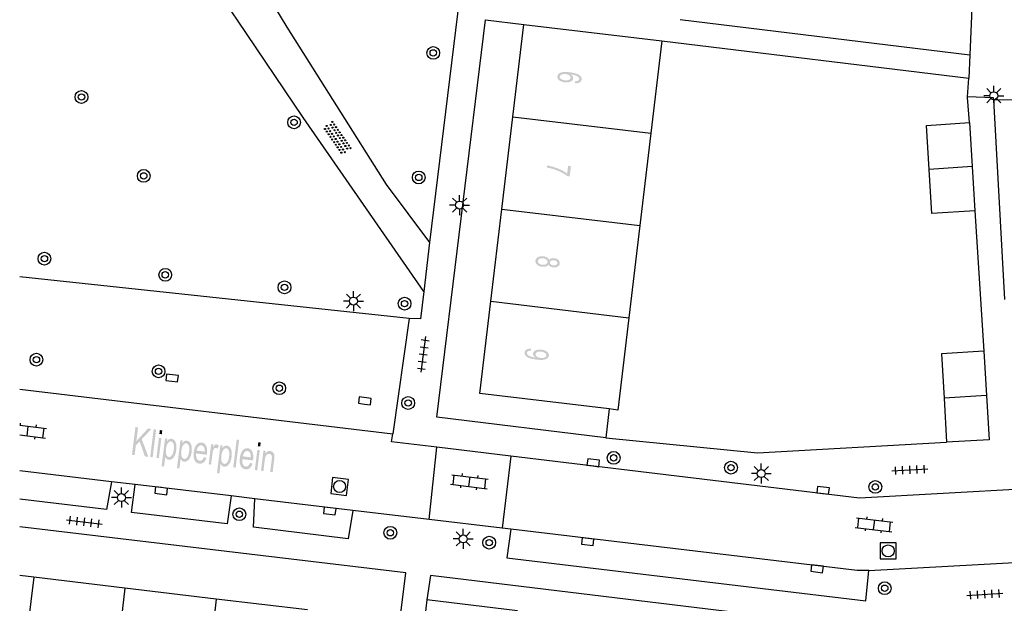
# Model space of a CAD drawing. Header units: metres. Extents: x 134521 to 134907, y 396000 to 396359.
# Tile 29 of 101: x 134521 to 134583, y 396201 to 396238. Entities that reach past the tile are written whole.
import ezdxf

# ---------------------------------------------------------------- set-up
doc = ezdxf.new("R2010")
doc.units = ezdxf.units.M
doc.header["$MEASUREMENT"] = 0

msp = doc.modelspace()

# ---------------------------------------------------------------- hatches: boundary and pattern name
at = {"linetype": 'Continuous', "lineweight": 0}
h = msp.add_hatch(color=251, dxfattribs=at)
edge = h.paths.add_edge_path()
edge.add_line((134556.121, 396233.926), (134556.121, 396234.048))
edge.add_spline(control_points=[(134556.121, 396234.048), (134556.231, 396234.052), (134556.283, 396234.076), (134556.368, 396234.116), (134556.377, 396234.189), (134556.384, 396234.247), (134556.34, 396234.298), (134556.284, 396234.362), (134556.167, 396234.41), (134556.05, 396234.458), (134555.827, 396234.486), (134555.922, 396234.43), (134555.963, 396234.36), (134556.004, 396234.29), (134555.996, 396234.221), (134555.981, 396234.099), (134555.837, 396234.029), (134555.692, 396233.959), (134555.479, 396233.984), (134555.339, 396234.001), (134555.223, 396234.056), (134555.107, 396234.11), (134555.052, 396234.188), (134554.996, 396234.266), (134555.007, 396234.356), (134555.025, 396234.508), (134555.205, 396234.585), (134555.384, 396234.661), (134555.77, 396234.615), (134556.202, 396234.564), (134556.385, 396234.434), (134556.544, 396234.321), (134556.526, 396234.164), (134556.512, 396234.046), (134556.404, 396233.983), (134556.297, 396233.92), (134556.121, 396233.926)], knot_values=[0, 0, 0, 0.055556, 0.055556, 0.111111, 0.111111, 0.166667, 0.166667, 0.222222, 0.222222, 0.277778, 0.277778, 0.333333, 0.333333, 0.388889, 0.388889, 0.444444, 0.444444, 0.5, 0.5, 0.555556, 0.555556, 0.611111, 0.611111, 0.666667, 0.666667, 0.722222, 0.722222, 0.777778, 0.777778, 0.833333, 0.833333, 0.888889, 0.888889, 0.944444, 0.944444, 1, 1, 1], degree=2, periodic=0)
edge = h.paths.add_edge_path(flags=16)
edge.add_spline(control_points=[(134555.539, 396234.501), (134555.444, 396234.512), (134555.355, 396234.495), (134555.265, 396234.479), (134555.214, 396234.436), (134555.163, 396234.394), (134555.157, 396234.341), (134555.148, 396234.263), (134555.235, 396234.197), (134555.322, 396234.13), (134555.482, 396234.111), (134555.637, 396234.093), (134555.732, 396234.137), (134555.828, 396234.181), (134555.838, 396234.265), (134555.848, 396234.347), (134555.765, 396234.415), (134555.683, 396234.483), (134555.539, 396234.501)], knot_values=[0, 0, 0, 0.111111, 0.111111, 0.222222, 0.222222, 0.333333, 0.333333, 0.444444, 0.444444, 0.555556, 0.555556, 0.666667, 0.666667, 0.777778, 0.777778, 0.888889, 0.888889, 1, 1, 1], degree=2, periodic=0)
h = msp.add_hatch(color=251, dxfattribs=at)
edge = h.paths.add_edge_path()
edge.add_line((134555.682, 396228.76), (134555.857, 396228.739))
edge.add_line((134555.857, 396228.739), (134555.781, 396228.096))
edge.add_line((134555.781, 396228.096), (134555.639, 396228.113))
edge.add_spline(control_points=[(134555.639, 396228.113), (134555.499, 396228.226), (134555.259, 396228.349), (134555.019, 396228.472), (134554.76, 396228.554), (134554.577, 396228.613), (134554.356, 396228.649)], knot_values=[0, 0, 0, 0.333333, 0.333333, 0.666667, 0.666667, 1, 1, 1], degree=2, periodic=0)
edge.add_line((134554.356, 396228.649), (134554.371, 396228.775))
edge.add_spline(control_points=[(134554.371, 396228.775), (134554.546, 396228.752), (134554.79, 396228.678), (134555.034, 396228.605), (134555.255, 396228.495), (134555.476, 396228.385), (134555.624, 396228.274)], knot_values=[0, 0, 0, 0.333333, 0.333333, 0.666667, 0.666667, 1, 1, 1], degree=2, periodic=0)
edge.add_line((134555.624, 396228.274), (134555.682, 396228.76))
h = msp.add_hatch(color=251, dxfattribs=at)
edge = h.paths.add_edge_path()
edge.add_spline(control_points=[(134554.488, 396222.859), (134554.539, 396222.93), (134554.62, 396222.958), (134554.702, 396222.986), (134554.809, 396222.973), (134554.972, 396222.953), (134555.073, 396222.863), (134555.174, 396222.772), (134555.159, 396222.642), (134555.144, 396222.513), (134555.021, 396222.447), (134554.899, 396222.381), (134554.736, 396222.4), (134554.633, 396222.413), (134554.561, 396222.458), (134554.488, 396222.503), (134554.455, 396222.582), (134554.4, 396222.496), (134554.295, 396222.46), (134554.189, 396222.424), (134554.051, 396222.44), (134553.86, 396222.463), (134553.741, 396222.569), (134553.621, 396222.674), (134553.639, 396222.821), (134553.656, 396222.968), (134553.797, 396223.042), (134553.939, 396223.117), (134554.134, 396223.094), (134554.279, 396223.076), (134554.371, 396223.015), (134554.464, 396222.954), (134554.488, 396222.859)], knot_values=[0, 0, 0, 0.0625, 0.0625, 0.125, 0.125, 0.1875, 0.1875, 0.25, 0.25, 0.3125, 0.3125, 0.375, 0.375, 0.4375, 0.4375, 0.5, 0.5, 0.5625, 0.5625, 0.625, 0.625, 0.6875, 0.6875, 0.75, 0.75, 0.8125, 0.8125, 0.875, 0.875, 0.9375, 0.9375, 1, 1, 1], degree=2, periodic=0)
edge = h.paths.add_edge_path(flags=16)
edge.add_spline(control_points=[(134554.118, 396222.968), (134554.039, 396222.978), (134553.963, 396222.962), (134553.887, 396222.946), (134553.841, 396222.902), (134553.795, 396222.858), (134553.788, 396222.802), (134553.778, 396222.715), (134553.856, 396222.648), (134553.933, 396222.582), (134554.064, 396222.566), (134554.196, 396222.551), (134554.289, 396222.598), (134554.382, 396222.646), (134554.393, 396222.734), (134554.403, 396222.82), (134554.324, 396222.887), (134554.246, 396222.953), (134554.118, 396222.968)], knot_values=[0, 0, 0, 0.111111, 0.111111, 0.222222, 0.222222, 0.333333, 0.333333, 0.444444, 0.444444, 0.555556, 0.555556, 0.666667, 0.666667, 0.777778, 0.777778, 0.888889, 0.888889, 1, 1, 1], degree=2, periodic=0)
edge = h.paths.add_edge_path(flags=16)
edge.add_spline(control_points=[(134554.801, 396222.846), (134554.695, 396222.859), (134554.623, 396222.822), (134554.551, 396222.785), (134554.542, 396222.713), (134554.534, 396222.642), (134554.595, 396222.59), (134554.656, 396222.537), (134554.753, 396222.526), (134554.853, 396222.514), (134554.927, 396222.552), (134555.001, 396222.589), (134555.009, 396222.659), (134555.017, 396222.728), (134554.956, 396222.782), (134554.894, 396222.835), (134554.801, 396222.846)], knot_values=[0, 0, 0, 0.125, 0.125, 0.25, 0.25, 0.375, 0.375, 0.5, 0.5, 0.625, 0.625, 0.75, 0.75, 0.875, 0.875, 1, 1, 1], degree=2, periodic=0)
h = msp.add_hatch(color=251, dxfattribs=at)
edge = h.paths.add_edge_path()
edge.add_line((134553.36, 396217.309), (134553.362, 396217.19))
edge.add_spline(control_points=[(134553.362, 396217.19), (134553.236, 396217.19), (134553.175, 396217.155), (134553.114, 396217.119), (134553.107, 396217.054), (134553.1, 396216.998), (134553.134, 396216.951), (134553.167, 396216.903), (134553.228, 396216.869), (134553.29, 396216.834), (134553.398, 396216.803), (134553.505, 396216.772), (134553.619, 396216.758), (134553.631, 396216.757), (134553.656, 396216.755), (134553.573, 396216.801), (134553.526, 396216.871), (134553.479, 396216.941), (134553.488, 396217.015), (134553.502, 396217.138), (134553.646, 396217.207), (134553.791, 396217.277), (134554.01, 396217.25), (134554.236, 396217.224), (134554.364, 396217.118), (134554.491, 396217.013), (134554.475, 396216.879), (134554.464, 396216.782), (134554.376, 396216.711), (134554.289, 396216.64), (134554.139, 396216.616), (134553.989, 396216.591), (134553.715, 396216.624), (134553.43, 396216.658), (134553.266, 396216.719), (134553.101, 396216.781), (134553.023, 396216.873), (134552.944, 396216.965), (134552.957, 396217.074), (134552.971, 396217.191), (134553.077, 396217.253), (134553.183, 396217.315), (134553.36, 396217.309)], knot_values=[0, 0, 0, 0.047619, 0.047619, 0.095238, 0.095238, 0.142857, 0.142857, 0.190476, 0.190476, 0.238095, 0.238095, 0.285714, 0.285714, 0.333333, 0.333333, 0.380952, 0.380952, 0.428571, 0.428571, 0.47619, 0.47619, 0.52381, 0.52381, 0.571429, 0.571429, 0.619048, 0.619048, 0.666667, 0.666667, 0.714286, 0.714286, 0.761905, 0.761905, 0.809524, 0.809524, 0.857143, 0.857143, 0.904762, 0.904762, 0.952381, 0.952381, 1, 1, 1], degree=2, periodic=0)
edge = h.paths.add_edge_path(flags=16)
edge.add_spline(control_points=[(134553.958, 396216.732), (134554.115, 396216.714), (134554.214, 396216.758), (134554.313, 396216.803), (134554.323, 396216.882), (134554.332, 396216.963), (134554.24, 396217.035), (134554.147, 396217.107), (134553.989, 396217.126), (134553.847, 396217.142), (134553.751, 396217.096), (134553.655, 396217.05), (134553.645, 396216.966), (134553.635, 396216.881), (134553.718, 396216.816), (134553.8, 396216.751), (134553.958, 396216.732)], knot_values=[0, 0, 0, 0.125, 0.125, 0.25, 0.25, 0.375, 0.375, 0.5, 0.5, 0.625, 0.625, 0.75, 0.75, 0.875, 0.875, 1, 1, 1], degree=2, periodic=0)
msp.add_hatch(color=251, dxfattribs=at).paths.add_polyline_path([(134529.393, 396210.541), (134529.176, 396210.568), (134528.844, 396211.5), (134528.606, 396211.25), (134528.532, 396210.648), (134528.367, 396210.668), (134528.582, 396212.405), (134528.747, 396212.385), (134528.64, 396211.524), (134529.363, 396212.308), (134529.585, 396212.281), (134528.978, 396211.641)])
h = msp.add_hatch(color=251, dxfattribs=at)
edge = h.paths.add_edge_path()
edge.add_line((134530.221, 396209.949), (134530.437, 396211.69))
edge.add_line((134530.437, 396211.69), (134530.576, 396211.673))
edge.add_line((134530.576, 396211.673), (134530.555, 396211.509))
edge.add_spline(control_points=[(134530.555, 396211.509), (134530.616, 396211.599), (134530.684, 396211.639), (134530.752, 396211.679), (134530.84, 396211.668), (134530.955, 396211.654), (134531.032, 396211.56), (134531.11, 396211.467), (134531.136, 396211.31), (134531.162, 396211.154), (134531.14, 396210.974), (134531.116, 396210.78), (134531.047, 396210.632), (134530.979, 396210.484), (134530.874, 396210.413), (134530.77, 396210.342), (134530.666, 396210.355), (134530.589, 396210.365), (134530.535, 396210.417), (134530.48, 396210.469), (134530.449, 396210.543)], knot_values=[0, 0, 0, 0.1, 0.1, 0.2, 0.2, 0.3, 0.3, 0.4, 0.4, 0.5, 0.5, 0.6, 0.6, 0.7, 0.7, 0.8, 0.8, 0.9, 0.9, 1, 1, 1], degree=2, periodic=0)
edge.add_line((134530.449, 396210.543), (134530.373, 396209.931))
edge.add_line((134530.373, 396209.931), (134530.221, 396209.949))
edge = h.paths.add_edge_path(flags=16)
edge.add_spline(control_points=[(134530.496, 396211.036), (134530.466, 396210.793), (134530.521, 396210.669), (134530.577, 396210.544), (134530.677, 396210.531), (134530.778, 396210.519), (134530.865, 396210.63), (134530.952, 396210.742), (134530.983, 396210.994), (134531.013, 396211.235), (134530.957, 396211.363), (134530.902, 396211.491), (134530.804, 396211.503), (134530.707, 396211.515), (134530.616, 396211.397), (134530.526, 396211.279), (134530.496, 396211.036)], knot_values=[0, 0, 0, 0.125, 0.125, 0.25, 0.25, 0.375, 0.375, 0.5, 0.5, 0.625, 0.625, 0.75, 0.75, 0.875, 0.875, 1, 1, 1], degree=2, periodic=0)
h = msp.add_hatch(color=251, dxfattribs=at)
edge = h.paths.add_edge_path()
edge.add_line((134531.185, 396209.83), (134531.4, 396211.571))
edge.add_line((134531.4, 396211.571), (134531.539, 396211.554))
edge.add_line((134531.539, 396211.554), (134531.519, 396211.39))
edge.add_spline(control_points=[(134531.519, 396211.39), (134531.58, 396211.479), (134531.647, 396211.52), (134531.715, 396211.56), (134531.803, 396211.549), (134531.918, 396211.535), (134531.996, 396211.441), (134532.073, 396211.347), (134532.1, 396211.191), (134532.126, 396211.034), (134532.103, 396210.854), (134532.08, 396210.661), (134532.011, 396210.513), (134531.942, 396210.364), (134531.838, 396210.294), (134531.733, 396210.223), (134531.629, 396210.236), (134531.553, 396210.245), (134531.498, 396210.298), (134531.443, 396210.35), (134531.413, 396210.423)], knot_values=[0, 0, 0, 0.1, 0.1, 0.2, 0.2, 0.3, 0.3, 0.4, 0.4, 0.5, 0.5, 0.6, 0.6, 0.7, 0.7, 0.8, 0.8, 0.9, 0.9, 1, 1, 1], degree=2, periodic=0)
edge.add_line((134531.413, 396210.423), (134531.337, 396209.811))
edge.add_line((134531.337, 396209.811), (134531.185, 396209.83))
edge = h.paths.add_edge_path(flags=16)
edge.add_spline(control_points=[(134531.459, 396210.917), (134531.429, 396210.674), (134531.485, 396210.549), (134531.541, 396210.424), (134531.64, 396210.412), (134531.741, 396210.399), (134531.828, 396210.511), (134531.915, 396210.622), (134531.947, 396210.875), (134531.976, 396211.115), (134531.921, 396211.244), (134531.865, 396211.372), (134531.767, 396211.384), (134531.67, 396211.396), (134531.58, 396211.278), (134531.489, 396211.16), (134531.459, 396210.917)], knot_values=[0, 0, 0, 0.125, 0.125, 0.25, 0.25, 0.375, 0.375, 0.5, 0.5, 0.625, 0.625, 0.75, 0.75, 0.875, 0.875, 1, 1, 1], degree=2, periodic=0)
h = msp.add_hatch(color=251, dxfattribs=at)
edge = h.paths.add_edge_path()
edge.add_line((134532.873, 396210.523), (134533.027, 396210.475))
edge.add_spline(control_points=[(134533.027, 396210.475), (134532.966, 396210.287), (134532.852, 396210.193), (134532.738, 396210.099), (134532.581, 396210.118), (134532.384, 396210.142), (134532.29, 396210.327), (134532.195, 396210.511), (134532.233, 396210.818), (134532.273, 396211.135), (134532.411, 396211.296), (134532.55, 396211.457), (134532.736, 396211.434), (134532.916, 396211.411), (134533.009, 396211.225), (134533.102, 396211.039), (134533.063, 396210.728), (134533.061, 396210.709), (134533.055, 396210.671)], knot_values=[0, 0, 0, 0.111111, 0.111111, 0.222222, 0.222222, 0.333333, 0.333333, 0.444444, 0.444444, 0.555556, 0.555556, 0.666667, 0.666667, 0.777778, 0.777778, 0.888889, 0.888889, 1, 1, 1], degree=2, periodic=0)
edge.add_line((134533.055, 396210.671), (134532.385, 396210.754))
edge.add_spline(control_points=[(134532.385, 396210.754), (134532.368, 396210.546), (134532.429, 396210.426), (134532.491, 396210.307), (134532.604, 396210.293), (134532.687, 396210.282), (134532.754, 396210.337), (134532.821, 396210.391), (134532.873, 396210.523)], knot_values=[0, 0, 0, 0.25, 0.25, 0.5, 0.5, 0.75, 0.75, 1, 1, 1], degree=2, periodic=0)
edge = h.paths.add_edge_path(flags=16)
edge.add_line((134532.415, 396210.928), (134532.917, 396210.865))
edge.add_spline(control_points=[(134532.917, 396210.865), (134532.927, 396211.026), (134532.889, 396211.112), (134532.832, 396211.244), (134532.716, 396211.259), (134532.611, 396211.272), (134532.527, 396211.182), (134532.443, 396211.092), (134532.415, 396210.928)], knot_values=[0, 0, 0, 0.25, 0.25, 0.5, 0.5, 0.75, 0.75, 1, 1, 1], degree=2, periodic=0)
h = msp.add_hatch(color=251, dxfattribs=at)
edge = h.paths.add_edge_path()
edge.add_line((134533.169, 396210.073), (134533.325, 396211.332))
edge.add_line((134533.325, 396211.332), (134533.462, 396211.315))
edge.add_line((134533.462, 396211.315), (134533.439, 396211.125))
edge.add_spline(control_points=[(134533.439, 396211.125), (134533.508, 396211.252), (134533.557, 396211.289), (134533.607, 396211.326), (134533.66, 396211.319), (134533.737, 396211.309), (134533.808, 396211.232)], knot_values=[0, 0, 0, 0.333333, 0.333333, 0.666667, 0.666667, 1, 1, 1], degree=2, periodic=0)
edge.add_line((134533.808, 396211.232), (134533.73, 396211.041))
edge.add_spline(control_points=[(134533.73, 396211.041), (134533.68, 396211.093), (134533.625, 396211.1), (134533.575, 396211.106), (134533.53, 396211.069), (134533.486, 396211.032), (134533.459, 396210.96), (134533.42, 396210.849), (134533.403, 396210.714)], knot_values=[0, 0, 0, 0.25, 0.25, 0.5, 0.5, 0.75, 0.75, 1, 1, 1], degree=2, periodic=0)
edge.add_line((134533.403, 396210.714), (134533.322, 396210.055))
edge.add_line((134533.322, 396210.055), (134533.169, 396210.073))
h = msp.add_hatch(color=251, dxfattribs=at)
edge = h.paths.add_edge_path()
edge.add_line((134533.688, 396209.52), (134533.904, 396211.261))
edge.add_line((134533.904, 396211.261), (134534.043, 396211.243))
edge.add_line((134534.043, 396211.243), (134534.023, 396211.08))
edge.add_spline(control_points=[(134534.023, 396211.08), (134534.084, 396211.169), (134534.151, 396211.21), (134534.219, 396211.25), (134534.307, 396211.239), (134534.422, 396211.225), (134534.5, 396211.131), (134534.577, 396211.037), (134534.603, 396210.881), (134534.629, 396210.724), (134534.607, 396210.544), (134534.583, 396210.351), (134534.515, 396210.203), (134534.446, 396210.054), (134534.341, 396209.984), (134534.237, 396209.913), (134534.133, 396209.926), (134534.057, 396209.935), (134534.002, 396209.988), (134533.947, 396210.04), (134533.916, 396210.113)], knot_values=[0, 0, 0, 0.1, 0.1, 0.2, 0.2, 0.3, 0.3, 0.4, 0.4, 0.5, 0.5, 0.6, 0.6, 0.7, 0.7, 0.8, 0.8, 0.9, 0.9, 1, 1, 1], degree=2, periodic=0)
edge.add_line((134533.916, 396210.113), (134533.841, 396209.501))
edge.add_line((134533.841, 396209.501), (134533.688, 396209.52))
edge = h.paths.add_edge_path(flags=16)
edge.add_spline(control_points=[(134533.963, 396210.607), (134533.933, 396210.364), (134533.989, 396210.239), (134534.044, 396210.114), (134534.144, 396210.102), (134534.245, 396210.089), (134534.332, 396210.201), (134534.419, 396210.312), (134534.45, 396210.564), (134534.48, 396210.805), (134534.425, 396210.933), (134534.369, 396211.062), (134534.271, 396211.074), (134534.174, 396211.086), (134534.084, 396210.968), (134533.993, 396210.85), (134533.963, 396210.607)], knot_values=[0, 0, 0, 0.125, 0.125, 0.25, 0.25, 0.375, 0.375, 0.5, 0.5, 0.625, 0.625, 0.75, 0.75, 0.875, 0.875, 1, 1, 1], degree=2, periodic=0)
h = msp.add_hatch(color=251, dxfattribs=at)
edge = h.paths.add_edge_path()
edge.add_line((134535.761, 396210.165), (134535.915, 396210.118))
edge.add_spline(control_points=[(134535.915, 396210.118), (134535.854, 396209.929), (134535.74, 396209.835), (134535.626, 396209.741), (134535.47, 396209.76), (134535.273, 396209.785), (134535.178, 396209.969), (134535.084, 396210.153), (134535.122, 396210.46), (134535.161, 396210.777), (134535.3, 396210.938), (134535.438, 396211.099), (134535.624, 396211.076), (134535.804, 396211.053), (134535.897, 396210.867), (134535.99, 396210.681), (134535.952, 396210.37), (134535.949, 396210.351), (134535.944, 396210.313)], knot_values=[0, 0, 0, 0.111111, 0.111111, 0.222222, 0.222222, 0.333333, 0.333333, 0.444444, 0.444444, 0.555556, 0.555556, 0.666667, 0.666667, 0.777778, 0.777778, 0.888889, 0.888889, 1, 1, 1], degree=2, periodic=0)
edge.add_line((134535.944, 396210.313), (134535.273, 396210.396))
edge.add_spline(control_points=[(134535.273, 396210.396), (134535.256, 396210.188), (134535.318, 396210.068), (134535.38, 396209.949), (134535.492, 396209.935), (134535.576, 396209.925), (134535.643, 396209.979), (134535.71, 396210.034), (134535.761, 396210.165)], knot_values=[0, 0, 0, 0.25, 0.25, 0.5, 0.5, 0.75, 0.75, 1, 1, 1], degree=2, periodic=0)
edge = h.paths.add_edge_path(flags=16)
edge.add_line((134535.304, 396210.57), (134535.806, 396210.508))
edge.add_spline(control_points=[(134535.806, 396210.508), (134535.815, 396210.668), (134535.778, 396210.754), (134535.72, 396210.886), (134535.604, 396210.901), (134535.499, 396210.914), (134535.415, 396210.824), (134535.332, 396210.734), (134535.304, 396210.57)], knot_values=[0, 0, 0, 0.25, 0.25, 0.5, 0.5, 0.75, 0.75, 1, 1, 1], degree=2, periodic=0)
h = msp.add_hatch(color=251, dxfattribs=at)
edge = h.paths.add_edge_path()
edge.add_line((134536.445, 396209.668), (134536.601, 396210.927))
edge.add_line((134536.601, 396210.927), (134536.738, 396210.91))
edge.add_line((134536.738, 396210.91), (134536.715, 396210.731))
edge.add_spline(control_points=[(134536.715, 396210.731), (134536.84, 396210.925), (134537.027, 396210.902), (134537.108, 396210.892), (134537.171, 396210.843), (134537.234, 396210.793), (134537.26, 396210.723), (134537.285, 396210.652), (134537.288, 396210.559), (134537.289, 396210.499), (134537.27, 396210.351)], knot_values=[0, 0, 0, 0.2, 0.2, 0.4, 0.4, 0.6, 0.6, 0.8, 0.8, 1, 1, 1], degree=2, periodic=0)
edge.add_line((134537.27, 396210.351), (134537.175, 396209.577))
edge.add_line((134537.175, 396209.577), (134537.022, 396209.596))
edge.add_line((134537.022, 396209.596), (134537.117, 396210.361))
edge.add_spline(control_points=[(134537.117, 396210.361), (134537.133, 396210.491), (134537.123, 396210.558), (134537.114, 396210.625), (134537.073, 396210.669), (134537.033, 396210.713), (134536.972, 396210.721), (134536.875, 396210.733), (134536.793, 396210.655), (134536.712, 396210.577), (134536.682, 396210.336)], knot_values=[0, 0, 0, 0.2, 0.2, 0.4, 0.4, 0.6, 0.6, 0.8, 0.8, 1, 1, 1], degree=2, periodic=0)
edge.add_line((134536.682, 396210.336), (134536.597, 396209.649))
edge.add_line((134536.597, 396209.649), (134536.445, 396209.668))

# ---------------------------------------------------------------- linework, layer by layer
at = {"color": 251}
for p, q in [((134552.54, 396269.54), (134547.009, 396223.949)), ((134529.444, 396251.633), (134538.073, 396237.434)), ((134581, 396239.1), (134580.84, 396235.71)), ((134539.092, 396231.788), (134534.964, 396237.872)), ((134547.46, 396213.02), (134550.507, 396237.9)), ((134550.507, 396237.9), (134552.9, 396237.6)), ((134562.71, 396237.91), (134580.84, 396235.71)), ((134538.073, 396237.434), (134544.296, 396227.593)), ((134552.215, 396231.825), (134552.9, 396237.6)), ((134552.9, 396237.6), (134561.55, 396236.58)), ((134561.55, 396236.58), (134560.862, 396230.797)), ((134561.55, 396236.58), (134580.78, 396234.24)), ((134580.84, 396235.71), (134580.78, 396234.24)), ((134580.698, 396233.071), (134580.78, 396234.24)), ((134582.165, 396233.323), (134581.9, 396233.588)), ((134582.342, 396233.396), (134582.342, 396233.771)), ((134582.519, 396233.323), (134582.784, 396233.588)), ((134580.695, 396233.034), (134580.698, 396233.071)), ((134580.82, 396231.46), (134580.695, 396233.034)), ((134582.335, 396233.017), (134580.698, 396233.071)), ((134582.092, 396233.146), (134581.717, 396233.146)), ((134582.165, 396232.969), (134581.9, 396232.704)), ((134582.342, 396232.896), (134582.335, 396233.017)), ((134582.342, 396232.896), (134585.69, 396232.92)), ((134583.04, 396220.38), (134582.342, 396232.896)), ((134582.342, 396232.896), (134582.342, 396232.521)), ((134582.784, 396232.704), (134582.519, 396232.969)), ((134582.592, 396233.146), (134582.967, 396233.146)), ((134546.638, 396220.896), (134539.092, 396231.788)), ((134551.53, 396226.05), (134552.215, 396231.825)), ((134552.215, 396231.825), (134560.862, 396230.797)), ((134578.13, 396231.29), (134580.82, 396231.46)), ((134578.3, 396228.535), (134578.13, 396231.29)), ((134580.82, 396231.46), (134580.99, 396228.705)), ((134560.862, 396230.797), (134560.175, 396225.022)), ((134580.99, 396228.705), (134578.3, 396228.535)), ((134578.47, 396225.78), (134578.3, 396228.535)), ((134580.99, 396228.705), (134581.16, 396225.95)), ((134544.296, 396227.593), (134547.009, 396223.949)), ((134548.71, 396226.477), (134548.445, 396226.742)), ((134548.887, 396226.55), (134548.887, 396226.925)), ((134549.064, 396226.477), (134549.329, 396226.742)), ((134548.637, 396226.3), (134548.262, 396226.3)), ((134548.71, 396226.123), (134548.445, 396225.858)), ((134548.887, 396226.05), (134548.887, 396225.675)), ((134549.329, 396225.858), (134549.064, 396226.123)), ((134549.137, 396226.3), (134549.512, 396226.3)), ((134550.845, 396220.275), (134551.53, 396226.05)), ((134551.53, 396226.05), (134560.175, 396225.022)), ((134581.16, 396225.95), (134578.47, 396225.78)), ((134581.16, 396225.95), (134581.73, 396217.15)), ((134560.175, 396225.022), (134559.487, 396219.247)), ((134547.009, 396223.949), (134546.638, 396220.896)), ((134545.73, 396219.19), (134521.332, 396221.812)), ((134542.058, 396220.464), (134541.793, 396220.729)), ((134542.235, 396220.537), (134542.235, 396220.912)), ((134542.412, 396220.464), (134542.677, 396220.729)), ((134546.638, 396220.896), (134546.43, 396219.18)), ((134541.985, 396220.287), (134541.61, 396220.287)), ((134542.058, 396220.11), (134541.793, 396219.845)), ((134542.235, 396220.037), (134542.235, 396219.662)), ((134542.677, 396219.845), (134542.412, 396220.11)), ((134542.485, 396220.287), (134542.86, 396220.287)), ((134550.16, 396214.5), (134550.845, 396220.275)), ((134550.845, 396220.275), (134559.487, 396219.247)), ((134559.487, 396219.247), (134558.8, 396213.47)), ((134545.73, 396219.19), (134544.7, 396211.97)), ((134546.43, 396219.18), (134545.73, 396219.19)), ((134546.757, 396218.065), (134546.457, 396215.835)), ((134546.419, 396217.429), (134546.915, 396217.363)), ((134546.479, 396217.875), (134546.974, 396217.809)), ((134546.359, 396216.983), (134546.855, 396216.917)), ((134581.73, 396217.15), (134579.07, 396216.99)), ((134579.07, 396216.99), (134579.23, 396214.22)), ((134581.73, 396217.15), (134581.89, 396214.38)), ((134546.299, 396216.537), (134546.795, 396216.471)), ((134546.24, 396216.091), (134546.735, 396216.025)), ((134521.332, 396214.786), (134544.7, 396211.97)), ((134558.254, 396213.535), (134550.16, 396214.5)), ((134581.89, 396214.38), (134579.23, 396214.22)), ((134581.89, 396214.38), (134582.05, 396211.61)), ((134579.23, 396214.22), (134579.39, 396211.45)), ((134558.254, 396213.535), (134558.036, 396211.737)), ((134558.8, 396213.47), (134558.254, 396213.535)), ((134521.332, 396212.512), (134523.011, 396212.309)), ((134521.373, 396212.507), (134521.391, 396212.656)), ((134522.365, 396212.387), (134522.383, 396212.536)), ((134558.036, 396211.737), (134547.46, 396213.02)), ((134521.332, 396211.907), (134522.939, 396211.713)), ((134521.797, 396211.851), (134521.869, 396212.447)), ((134522.79, 396211.731), (134522.862, 396212.327)), ((134544.63, 396211.48), (134544.7, 396211.97)), ((134522.275, 396211.642), (134522.293, 396211.791)), ((134547.465, 396211.139), (134544.63, 396211.48)), ((134558.036, 396211.737), (134567.54, 396210.8)), ((134567.54, 396210.8), (134579.39, 396211.45)), ((134582.05, 396211.61), (134579.39, 396211.45)), ((134546.977, 396206.615), (134547.465, 396211.139)), ((134552.086, 396210.584), (134547.465, 396211.139)), ((134552.086, 396210.584), (134551.555, 396206.071)), ((134573.93, 396207.96), (134552.086, 396210.584)), ((134567.784, 396209.741), (134567.784, 396210.116)), ((134577.554, 396209.5), (134577.526, 396209.999)), ((134578.004, 396209.525), (134577.976, 396210.024)), ((134527.076, 396208.98), (134521.332, 396209.662)), ((134548.398, 396209.418), (134550.682, 396209.142)), ((134548.475, 396208.804), (134548.547, 396209.4)), ((134549.044, 396209.34), (134549.062, 396209.489)), ((134567.534, 396209.491), (134567.159, 396209.491)), ((134567.607, 396209.668), (134567.342, 396209.933)), ((134567.961, 396209.668), (134568.226, 396209.933)), ((134568.034, 396209.491), (134568.409, 396209.491)), ((134603.772, 396209.617), (134573.93, 396207.96)), ((134575.968, 396209.661), (134578.214, 396209.787)), ((134576.206, 396209.424), (134576.178, 396209.923)), ((134576.656, 396209.449), (134576.628, 396209.948)), ((134577.105, 396209.474), (134577.077, 396209.974)), ((134527.076, 396208.98), (134526.769, 396207.245)), ((134528.571, 396208.802), (134527.076, 396208.98)), ((134528.344, 396207.063), (134528.571, 396208.802)), ((134534.572, 396208.09), (134528.571, 396208.802)), ((134548.326, 396208.822), (134550.61, 396208.546)), ((134549.468, 396208.684), (134549.54, 396209.28)), ((134550.036, 396209.22), (134550.054, 396209.369)), ((134550.461, 396208.564), (134550.533, 396209.16)), ((134567.607, 396209.314), (134567.342, 396209.049)), ((134567.784, 396209.241), (134567.784, 396208.866)), ((134568.226, 396209.049), (134567.961, 396209.314)), ((134527.523, 396208.167), (134527.258, 396208.432)), ((134527.7, 396208.24), (134527.7, 396208.615)), ((134527.877, 396208.167), (134528.142, 396208.432)), ((134548.954, 396208.595), (134548.972, 396208.744)), ((134549.946, 396208.475), (134549.964, 396208.624)), ((134526.769, 396207.245), (134521.332, 396207.885)), ((134527.45, 396207.99), (134527.075, 396207.99)), ((134527.523, 396207.813), (134527.258, 396207.548)), ((134527.7, 396207.74), (134527.7, 396207.365)), ((134528.142, 396207.548), (134527.877, 396207.813)), ((134527.95, 396207.99), (134528.325, 396207.99)), ((134534.572, 396208.09), (134534.32, 396206.343)), ((134536.068, 396207.911), (134534.572, 396208.09)), ((134535.976, 396206.146), (134536.068, 396207.911)), ((134542.205, 396207.182), (134536.068, 396207.911)), ((134534.32, 396206.343), (134528.344, 396207.063)), ((134542.205, 396207.182), (134541.903, 396205.412)), ((134546.977, 396206.615), (134542.205, 396207.182)), ((134524.263, 396206.604), (134526.495, 396206.324)), ((134524.455, 396206.328), (134524.517, 396206.824)), ((134524.901, 396206.272), (134524.963, 396206.768)), ((134525.348, 396206.216), (134525.41, 396206.712)), ((134525.795, 396206.16), (134525.857, 396206.656)), ((134526.241, 396206.104), (134526.303, 396206.6)), ((134551.555, 396206.071), (134546.977, 396206.615)), ((134573.744, 396206.721), (134576.028, 396206.445)), ((134573.821, 396206.107), (134573.893, 396206.703)), ((134574.39, 396206.643), (134574.408, 396206.792)), ((134574.814, 396205.987), (134574.886, 396206.583)), ((134575.382, 396206.523), (134575.4, 396206.672)), ((134575.807, 396205.867), (134575.879, 396206.463)), ((134545.52, 396203.28), (134521.332, 396206.157)), ((134541.903, 396205.412), (134535.976, 396206.146)), ((134548.937, 396205.577), (134548.672, 396205.842)), ((134549.114, 396205.65), (134549.114, 396206.025)), ((134549.291, 396205.577), (134549.556, 396205.842)), ((134552.095, 396206.007), (134551.555, 396206.071)), ((134552.095, 396206.007), (134551.842, 396204.219)), ((134573.79, 396203.43), (134552.095, 396206.007)), ((134573.672, 396206.125), (134575.956, 396205.849)), ((134574.3, 396205.898), (134574.318, 396206.047)), ((134575.292, 396205.778), (134575.31, 396205.927)), ((134548.864, 396205.4), (134548.489, 396205.4)), ((134548.937, 396205.223), (134548.672, 396204.958)), ((134549.114, 396205.15), (134549.114, 396204.775)), ((134549.556, 396204.958), (134549.291, 396205.223)), ((134549.364, 396205.4), (134549.739, 396205.4)), ((134551.842, 396204.219), (134574.34, 396201.535)), ((134574.518, 396203.43), (134587.987, 396204.172)), ((134545.15, 396200.26), (134545.52, 396203.28)), ((134574.518, 396203.43), (134573.79, 396203.43)), ((134574.34, 396201.535), (134574.518, 396203.43)), ((134522.208, 396203), (134521.332, 396203.105)), ((134522.208, 396203), (134521.332, 396195.71)), ((134527.924, 396202.318), (134522.208, 396203)), ((134547.06, 396203.11), (134546.84, 396201.58)), ((134575.77, 396199.64), (134547.06, 396203.11)), ((134527.924, 396202.318), (134526.888, 396193.691)), ((134533.641, 396201.635), (134527.924, 396202.318)), ((134580.663, 396201.869), (134582.909, 396202.007)), ((134580.903, 396201.634), (134580.872, 396202.133)), ((134581.352, 396201.661), (134581.322, 396202.16)), ((134581.801, 396201.688), (134581.771, 396202.188)), ((134582.25, 396201.716), (134582.22, 396202.215)), ((134582.7, 396201.743), (134582.669, 396202.242)), ((134533.641, 396201.635), (134532.605, 396193.011)), ((134539.357, 396200.952), (134533.641, 396201.635)), ((134546.84, 396201.58), (134545.79, 396192.97)), ((134552.509, 396200.891), (134546.84, 396201.58))]:
    msp.add_line(p, q, dxfattribs=at)
at = {"color": 251, "flags": 128}
for points in [[(134530.851, 396215.275), (134531.223, 396215.23), (134531.271, 396215.627), (134530.527, 396215.717), (134530.479, 396215.32), (134530.851, 396215.275)], [(134542.927, 396213.846), (134543.299, 396213.801), (134543.347, 396214.198), (134542.603, 396214.288), (134542.555, 396213.891), (134542.927, 396213.846)], [(134557.233, 396209.969), (134557.605, 396209.924), (134557.653, 396210.322), (134556.908, 396210.411), (134556.861, 396210.014), (134557.233, 396209.969)], [(134530.213, 396208.61), (134529.841, 396208.654), (134529.793, 396208.257), (134530.538, 396208.169), (134530.585, 396208.566), (134530.213, 396208.61)], [(134571.623, 396208.239), (134571.995, 396208.194), (134572.044, 396208.591), (134571.299, 396208.681), (134571.251, 396208.284), (134571.623, 396208.239)], [(134540.777, 396207.35), (134540.405, 396207.395), (134540.357, 396206.997), (134541.102, 396206.908), (134541.149, 396207.305), (134540.777, 396207.35)], [(134556.928, 396205.431), (134556.555, 396205.473), (134556.511, 396205.075), (134557.256, 396204.992), (134557.301, 396205.389), (134556.928, 396205.431)], [(134571.298, 396203.73), (134570.926, 396203.775), (134570.878, 396203.378), (134571.622, 396203.288), (134571.67, 396203.685), (134571.298, 396203.73)]]:
    msp.add_lwpolyline(points, dxfattribs=at)
for points in [[(134540.812, 396208.247), (134541.804, 396208.127), (134541.924, 396209.119), (134540.932, 396209.239), (134540.812, 396208.247)], [(134575.23, 396204.154), (134576.23, 396204.154), (134576.23, 396205.154), (134575.23, 396205.154), (134575.23, 396204.154)]]:
    msp.add_lwpolyline(points, close=True, dxfattribs=at)
at = {"color": 251}
for centre, radius in [((134547.235, 396235.827), 0.4), ((134547.235, 396235.827), 0.2), ((134525.202, 396233.063), 0.4), ((134525.202, 396233.063), 0.2), ((134582.342, 396233.146), 0.25), ((134538.517, 396231.48), 0.4), ((134538.517, 396231.48), 0.2), ((134540.455, 396231.064), 0.035), ((134540.556, 396231.255), 0.035), ((134540.67, 396231.091), 0.035), ((134540.783, 396230.927), 0.035), ((134540.816, 396231.314), 0.035), ((134540.917, 396231.506), 0.035), ((134540.93, 396231.15), 0.035), ((134541.031, 396231.342), 0.035), ((134541.044, 396230.986), 0.035), ((134541.145, 396231.177), 0.035), ((134541.259, 396231.013), 0.035), ((134540.569, 396230.899), 0.035), ((134540.683, 396230.735), 0.035), ((134540.797, 396230.571), 0.035), ((134540.897, 396230.762), 0.035), ((134540.91, 396230.406), 0.035), ((134541.011, 396230.598), 0.035), ((134541.125, 396230.434), 0.035), ((134541.158, 396230.821), 0.035), ((134541.272, 396230.657), 0.035), ((134541.373, 396230.849), 0.035), ((134541.386, 396230.493), 0.035), ((134541.487, 396230.684), 0.035), ((134541.5, 396230.328), 0.035), ((134541.601, 396230.52), 0.035), ((134541.715, 396230.356), 0.035), ((134541.024, 396230.242), 0.035), ((134541.138, 396230.078), 0.035), ((134541.239, 396230.269), 0.035), ((134541.252, 396229.913), 0.035), ((134541.353, 396230.105), 0.035), ((134541.366, 396229.749), 0.035), ((134541.467, 396229.941), 0.035), ((134541.581, 396229.776), 0.035), ((134541.614, 396230.164), 0.035), ((134541.728, 396230), 0.035), ((134541.829, 396230.191), 0.035), ((134541.842, 396229.835), 0.035), ((134541.943, 396230.027), 0.035), ((134542.057, 396229.863), 0.035), ((134541.48, 396229.585), 0.035), ((134541.695, 396229.612), 0.035), ((134529.101, 396228.129), 0.4), ((134529.101, 396228.129), 0.2), ((134546.327, 396228.029), 0.4), ((134546.327, 396228.029), 0.2), ((134548.887, 396226.3), 0.25), ((134522.882, 396222.944), 0.4), ((134522.882, 396222.944), 0.2), ((134530.449, 396221.934), 0.4), ((134530.449, 396221.934), 0.2), ((134537.919, 396221.15), 0.4), ((134537.919, 396221.15), 0.2), ((134542.235, 396220.287), 0.25), ((134545.44, 396220.13), 0.4), ((134545.44, 396220.13), 0.2), ((134522.38, 396216.62), 0.4), ((134522.38, 396216.62), 0.2), ((134530.03, 396215.892), 0.4), ((134530.03, 396215.892), 0.2), ((134537.591, 396214.835), 0.4), ((134537.591, 396214.835), 0.2), ((134545.664, 396213.907), 0.4), ((134545.664, 396213.907), 0.2), ((134558.533, 396210.476), 0.4), ((134558.533, 396210.476), 0.2), ((134565.883, 396209.865), 0.4), ((134565.883, 396209.865), 0.2), ((134567.784, 396209.491), 0.25), ((134541.368, 396208.683), 0.375), ((134574.922, 396208.656), 0.4), ((134574.922, 396208.656), 0.2), ((134527.7, 396207.99), 0.25), ((134535.092, 396206.944), 0.4), ((134535.092, 396206.944), 0.2), ((134544.546, 396205.784), 0.4), ((134544.546, 396205.784), 0.2), ((134549.114, 396205.4), 0.25), ((134550.74, 396205.17), 0.4), ((134550.74, 396205.17), 0.2), ((134575.73, 396204.654), 0.375), ((134575.514, 396202.316), 0.4), ((134575.514, 396202.316), 0.2)]:
    msp.add_circle(centre, radius, dxfattribs=at)
at = {"color": 251, "extrusion": (0, 0, -1)}
msp.add_arc((-134663.687, 396321.742), 153.635, 326.91348, 333.62599, dxfattribs=at)
at = {"color": 251, "linetype": 'Continuous', "lineweight": 0}
for points in [[(134529.507, 396210.527), (134529.722, 396212.264), (134529.66, 396210.508), (134529.875, 396212.245)], [(134534.708, 396209.883), (134534.923, 396211.62), (134534.86, 396209.864), (134535.075, 396211.601)], [(134536.246, 396211.207), (134536.276, 396211.452), (134536.398, 396211.188), (134536.428, 396211.433)]]:
    msp.add_solid(points, dxfattribs=at)
at = {"color": 251, "linetype": 'Continuous', "lineweight": 0, "extrusion": (0, 0, -1)}
for points in [[(-134530.082, 396211.971), (-134530.112, 396212.215), (-134530.234, 396211.952), (-134530.264, 396212.197)], [(-134529.897, 396210.479), (-134530.053, 396211.738), (-134530.049, 396210.46), (-134530.205, 396211.719)], [(-134536.061, 396209.715), (-134536.217, 396210.974), (-134536.213, 396209.696), (-134536.369, 396210.955)]]:
    msp.add_solid(points, dxfattribs=at)

doc.saveas('drawing.dxf')
